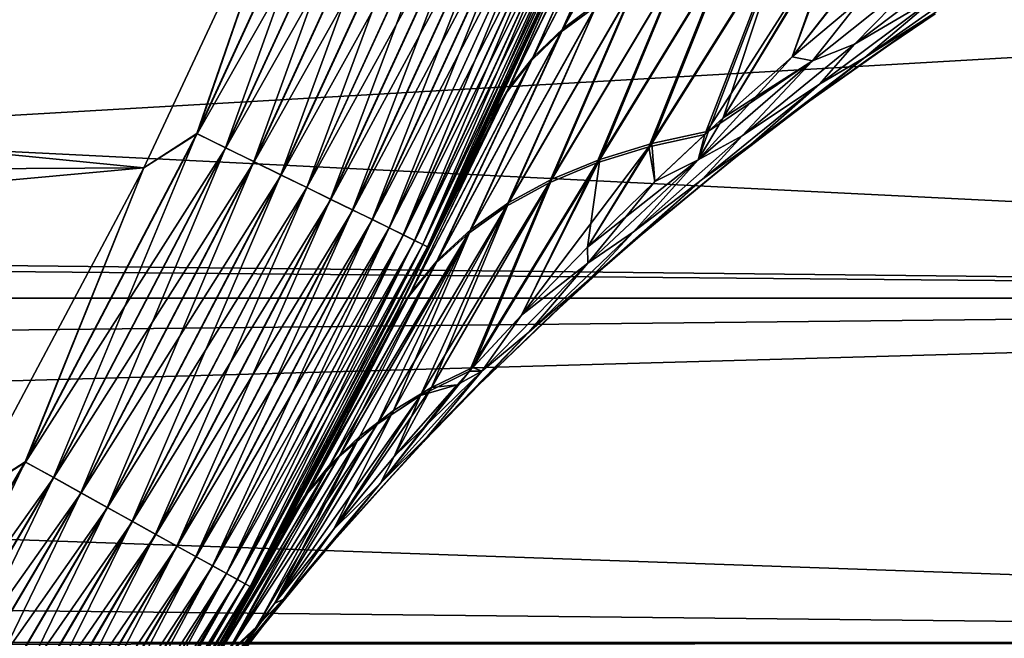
# Model space of a CAD drawing. Header units: metres. Extents: x -46 to 104, y -30 to 30.
# Tile 206 of 256: x 10.97 to 12.66, y -6.4 to -5.33. Entities that reach past the tile are written whole.
import ezdxf

# ---------------------------------------------------------------- set-up
doc = ezdxf.new("R2010")
doc.units = ezdxf.units.M
doc.layers.add('solid_26_000_502_XXX', color=7, linetype='CONTINUOUS')

msp = doc.modelspace()

# ---------------------------------------------------------------- linework, layer by layer
at = {"layer": 'solid_26_000_502_XXX'}
for points in [[(12.131746, -4.934306, 308.457733), (11.90106, -5.348624, 308.384644), (11.961111, -5.304376, 308.262207)], [(12.131746, -4.934306, 308.457733), (12.068087, -4.978568, 308.590607), (11.90106, -5.348624, 308.384644)], [(11.272217, -5.529286, 280.003082), (11.454119, -5.005313, 280), (11.537803, -4.951261, 280.003082)], [(11.272217, -5.529286, 280.003082), (11.537803, -4.951261, 280.003082), (11.321907, -5.55366, 280.01239)], [(11.272818, -5.529581, 315.996857), (11.538418, -4.951525, 315.996857), (11.454109, -5.005335, 316)], [(11.589267, -4.973346, 315.987457), (11.538418, -4.951525, 315.996857), (11.272818, -5.529581, 315.996857)], [(11.537803, -4.951261, 280.003082), (11.588663, -4.973087, 280.01239), (11.321907, -5.55366, 280.01239)], [(11.898014, -5.354502, 287.617523), (12.065263, -4.984506, 287.411499), (12.128646, -4.940297, 287.543945)], [(11.95776, -5.31033, 287.739502), (11.898014, -5.354502, 287.617523), (12.128646, -4.940297, 287.543945)], [(11.322496, -5.553949, 315.987457), (11.589267, -4.973346, 315.987457), (11.272818, -5.529581, 315.996857)], [(11.321907, -5.55366, 280.01239), (11.588663, -4.973087, 280.01239), (11.370344, -5.57742, 280.027863)], [(11.638826, -4.994614, 315.971893), (11.589267, -4.973346, 315.987457), (11.322496, -5.553949, 315.987457)], [(11.588663, -4.973087, 280.01239), (11.638242, -4.994363, 280.027863), (11.370344, -5.57742, 280.027863)], [(11.846855, -5.40383, 287.493652), (12.011916, -5.034342, 287.276672), (12.065263, -4.984506, 287.411499)], [(11.898014, -5.354502, 287.617523), (11.846855, -5.40383, 287.493652), (12.065263, -4.984506, 287.411499)], [(12.068087, -4.978568, 308.590607), (11.849663, -5.398067, 308.509033), (11.90106, -5.348624, 308.384644)], [(12.068087, -4.978568, 308.590607), (12.01453, -5.028492, 308.725891), (11.849663, -5.398067, 308.509033)], [(11.370914, -5.5777, 315.971893), (11.638826, -4.994614, 315.971893), (11.322496, -5.553949, 315.987457)], [(11.370344, -5.57742, 280.027863), (11.638242, -4.994363, 280.027863), (11.41692, -5.600266, 280.049286)], [(11.686472, -5.01506, 315.950409), (11.638826, -4.994614, 315.971893), (11.370914, -5.5777, 315.971893)], [(11.638242, -4.994363, 280.027863), (11.685915, -5.014821, 280.049286), (11.41692, -5.600266, 280.049286)], [(16, -5.205901, 11.91212), (7.476407, -5.010314, 11.995697), (7.219185, -5.3743, 11.837099)], [(7.476411, -5.010309, 600.004272), (16, -5.205901, 600.087891), (7.219186, -5.374298, 600.162903)], [(11.454119, -5.005313, 280), (11.181252, -5.588346, 280), (7.34006, -5.208022, 280)], [(7.34006, -5.208022, 316), (11.181241, -5.588366, 316), (11.454109, -5.005335, 316)], [(11.272818, -5.529581, 315.996857), (11.454109, -5.005335, 316), (11.181241, -5.588366, 316)], [(11.272217, -5.529286, 280.003082), (11.181252, -5.588346, 280), (11.454119, -5.005313, 280)], [(11.417464, -5.600533, 315.950409), (11.686472, -5.01506, 315.950409), (11.370914, -5.5777, 315.971893)], [(11.41692, -5.600266, 280.049286), (11.685915, -5.014821, 280.049286), (11.461046, -5.621912, 280.076385)], [(11.731605, -5.034428, 315.923248), (11.686472, -5.01506, 315.950409), (11.417464, -5.600533, 315.950409)], [(11.685915, -5.014821, 280.049286), (11.731081, -5.034203, 280.076385), (11.461046, -5.621912, 280.076385)], [(11.461557, -5.622162, 315.923248), (11.731605, -5.034428, 315.923248), (11.417464, -5.600533, 315.950409)], [(11.461046, -5.621912, 280.076385), (11.731081, -5.034203, 280.076385), (11.502167, -5.642082, 280.108826)], [(11.773655, -5.052473, 315.890747), (11.731605, -5.034428, 315.923248), (11.461557, -5.622162, 315.923248)], [(11.731081, -5.034203, 280.076385), (11.77317, -5.052266, 280.108826), (11.502167, -5.642082, 280.108826)], [(11.804545, -5.458064, 287.368469), (11.968919, -5.089514, 287.140228), (12.011916, -5.034342, 287.276672)], [(11.846855, -5.40383, 287.493652), (11.804545, -5.458064, 287.368469), (12.011916, -5.034342, 287.276672)], [(12.01453, -5.028492, 308.725891), (11.807185, -5.452451, 308.634705), (11.849663, -5.398067, 308.509033)], [(12.01453, -5.028492, 308.725891), (11.971393, -5.083784, 308.862823), (11.807185, -5.452451, 308.634705)], [(11.50264, -5.642314, 315.890747), (11.773655, -5.052473, 315.890747), (11.461557, -5.622162, 315.923248)], [(11.502167, -5.642082, 280.108826), (11.77317, -5.052266, 280.108826), (11.539764, -5.660525, 280.14621)], [(11.812092, -5.068968, 315.853302), (11.773655, -5.052473, 315.890747), (11.50264, -5.642314, 315.890747)], [(11.77317, -5.052266, 280.108826), (11.811654, -5.06878, 280.14621), (11.539764, -5.660525, 280.14621)], [(11.540193, -5.660735, 315.853302), (11.812092, -5.068968, 315.853302), (11.50264, -5.642314, 315.890747)], [(11.539764, -5.660525, 280.14621), (11.811654, -5.06878, 280.14621), (11.573365, -5.677007, 280.188049)], [(11.846433, -5.083704, 315.811432), (11.812092, -5.068968, 315.853302), (11.540193, -5.660735, 315.853302)], [(11.811654, -5.06878, 280.14621), (11.846047, -5.083539, 280.188049), (11.573365, -5.677007, 280.188049)], [(11.573742, -5.677192, 315.811432), (11.846433, -5.083704, 315.811432), (11.540193, -5.660735, 315.853302)], [(11.573365, -5.677007, 280.188049), (11.846047, -5.083539, 280.188049), (11.602546, -5.69132, 280.233795)], [(11.876244, -5.096498, 315.765625), (11.846433, -5.083704, 315.811432), (11.573742, -5.677192, 315.811432)], [(11.846047, -5.083539, 280.188049), (11.875915, -5.096356, 280.233795), (11.602546, -5.69132, 280.233795)], [(11.971393, -5.083784, 308.862823), (11.939403, -5.143021, 309.001556), (11.774511, -5.510071, 308.76236)], [(11.971393, -5.083784, 308.862823), (11.774511, -5.510071, 308.76236), (11.807185, -5.452451, 308.634705)], [(11.602867, -5.691478, 315.765625), (11.876244, -5.096498, 315.765625), (11.573742, -5.677192, 315.811432)], [(11.602546, -5.69132, 280.233795), (11.875915, -5.096356, 280.233795), (11.626938, -5.703285, 280.282898)], [(11.90115, -5.107186, 315.716492), (11.876244, -5.096498, 315.765625), (11.602867, -5.691478, 315.765625)], [(11.875915, -5.096356, 280.233795), (11.900882, -5.10707, 280.282898), (11.626938, -5.703285, 280.282898)], [(11.968919, -5.089514, 287.140228), (11.771961, -5.515517, 287.241364), (11.855819, -5.332875, 287.119415)], [(11.804545, -5.458064, 287.368469), (11.771961, -5.515517, 287.241364), (11.968919, -5.089514, 287.140228)], [(11.6272, -5.703414, 315.716492), (11.90115, -5.107186, 315.716492), (11.602867, -5.691478, 315.765625)], [(11.626938, -5.703285, 280.282898), (11.900882, -5.10707, 280.282898), (11.646235, -5.712751, 280.334747)], [(11.920837, -5.115634, 315.664612), (11.90115, -5.107186, 315.716492), (11.6272, -5.703414, 315.716492)], [(11.646434, -5.712849, 315.664612), (11.920837, -5.115634, 315.664612), (11.6272, -5.703414, 315.716492)], [(11.900882, -5.10707, 280.282898), (11.920633, -5.115547, 280.334747), (11.646235, -5.712751, 280.334747)], [(11.646235, -5.712751, 280.334747), (11.920633, -5.115547, 280.334747), (11.660192, -5.719598, 280.388672)], [(11.935058, -5.121737, 315.610657), (11.920837, -5.115634, 315.664612), (11.646434, -5.712849, 315.664612)], [(11.660327, -5.719664, 315.610657), (11.935058, -5.121737, 315.610657), (11.646434, -5.712849, 315.664612)], [(11.920633, -5.115547, 280.334747), (11.93492, -5.121677, 280.388672), (11.660192, -5.719598, 280.388672)], [(11.660192, -5.719598, 280.388672), (11.93492, -5.121677, 280.388672), (11.668636, -5.72374, 280.444031)], [(11.943631, -5.125416, 315.555328), (11.935058, -5.121737, 315.610657), (11.660327, -5.719664, 315.610657)], [(11.93492, -5.121677, 280.388672), (11.943563, -5.125386, 280.444031), (11.668636, -5.72374, 280.444031)], [(11.668704, -5.723773, 315.555328), (11.943631, -5.125416, 315.555328), (11.660327, -5.719664, 315.610657)], [(11.668636, -5.72374, 280.444031), (11.943563, -5.125386, 280.444031), (11.912119, -5.205903, 280.5)], [(11.668704, -5.723773, 315.555328), (11.912119, -5.205903, 315.5), (11.943631, -5.125416, 315.555328)], [(11.774511, -5.510071, 308.76236), (11.939403, -5.143021, 309.001556), (11.895583, -5.243578, 308.938202)], [(12.378923, -5.16803, 307.700531), (12.281057, -5.183462, 307.804138), (12.175774, -5.502328, 307.543182)], [(12.294237, -5.39749, 307.53241), (12.378923, -5.16803, 307.700531), (12.175774, -5.502328, 307.543182)], [(12.294237, -5.39749, 307.53241), (12.482987, -5.158722, 307.602325), (12.378923, -5.16803, 307.700531)], [(12.294237, -5.39749, 307.53241), (12.413829, -5.296818, 307.522644), (12.482987, -5.158722, 307.602325)], [(12.294248, -5.397481, 288.46759), (12.373206, -5.17373, 288.299377), (12.476669, -5.164237, 288.397369)], [(12.41384, -5.296808, 288.477356), (12.294248, -5.397481, 288.46759), (12.476669, -5.164237, 288.397369)], [(12.048182, -5.552073, 288.345703), (12.185269, -5.210872, 288.087769), (12.275908, -5.189301, 288.196014)], [(12.144515, -5.530906, 288.453857), (12.048182, -5.552073, 288.345703), (12.275908, -5.189301, 288.196014)], [(12.281057, -5.183462, 307.804138), (12.053797, -5.546108, 307.654083), (12.15083, -5.525101, 307.545532)], [(12.281057, -5.183462, 307.804138), (12.189894, -5.204938, 307.91272), (12.053797, -5.546108, 307.654083)], [(12.144515, -5.530906, 288.453857), (12.275908, -5.189301, 288.196014), (12.373206, -5.17373, 288.299377)], [(12.175782, -5.502321, 288.456818), (12.144515, -5.530906, 288.453857), (12.373206, -5.17373, 288.299377)], [(12.281057, -5.183462, 307.804138), (12.15083, -5.525101, 307.545532), (12.175774, -5.502328, 307.543182)], [(12.294248, -5.397481, 288.46759), (12.175782, -5.502321, 288.456818), (12.373206, -5.17373, 288.299377)], [(16, -5.205901, -11.91212), (16, -5.812219, -11.628332), (-38.5, -5.205924, -11.912109)], [(-38.5, -5.812243, 623.628296), (16, -5.812219, 623.628357), (16, -5.205901, 623.912109)], [(-38.5, -5.812243, 623.628296), (16, -5.205901, 623.912109), (-38.5, -5.205924, 623.912109)], [(16, -5.812219, -11.628332), (-38.5, -5.812243, -11.62832), (-38.5, -5.205924, -11.912109)], [(16, -5.205901, 11.91212), (7.219185, -5.3743, 11.837099), (6.940235, -5.729988, 11.669072)], [(16, -5.812219, 11.628332), (16, -5.205901, 11.91212), (6.940235, -5.729988, 11.669072)], [(7.219186, -5.374298, 600.162903), (16, -5.205901, 600.087891), (16, -5.812219, 600.371643)], [(11.895583, -5.243578, 308.938202), (11.912119, -5.205903, 315.5), (11.628331, -5.812222, 315.5)], [(11.668704, -5.723773, 315.555328), (11.628331, -5.812222, 315.5), (11.912119, -5.205903, 315.5)], [(11.628331, -5.812222, 280.5), (11.912119, -5.205903, 280.5), (11.674865, -5.718176, 287.383118)], [(11.668636, -5.72374, 280.444031), (11.912119, -5.205903, 280.5), (11.628331, -5.812222, 280.5)], [(11.912119, -5.205903, 280.5), (11.771961, -5.515517, 287.241364), (11.674865, -5.718176, 287.383118)], [(11.912119, -5.205903, 280.5), (11.855819, -5.332875, 287.119415), (11.771961, -5.515517, 287.241364)], [(12.189894, -5.204938, 307.91272), (11.964031, -5.573633, 307.767273), (12.053797, -5.546108, 307.654083)], [(12.189894, -5.204938, 307.91272), (12.105901, -5.232348, 308.025635), (11.964031, -5.573633, 307.767273)], [(11.181252, -5.588346, 280), (7.036498, -5.611388, 280), (7.34006, -5.208022, 280)], [(7.34006, -5.208022, 316), (7.036498, -5.611388, 316), (11.181241, -5.588366, 316)], [(11.959069, -5.579679, 288.232971), (12.101755, -5.238332, 287.97522), (12.185269, -5.210872, 288.087769)], [(12.048182, -5.552073, 288.345703), (11.959069, -5.579679, 288.232971), (12.185269, -5.210872, 288.087769)], [(11.877577, -5.613687, 288.116272), (12.025789, -5.271541, 287.858917), (12.101755, -5.238332, 287.97522)], [(11.959069, -5.579679, 288.232971), (11.877577, -5.613687, 288.116272), (12.101755, -5.238332, 287.97522)], [(12.105901, -5.232348, 308.025635), (11.881951, -5.607625, 307.88446), (11.964031, -5.573633, 307.767273)], [(12.105901, -5.232348, 308.025635), (12.029509, -5.265551, 308.142334), (11.881951, -5.607625, 307.88446)], [(12.401218, -5.375747, 288.575348), (12.599499, -5.226048, 288.585205), (12.548032, -5.289149, 288.636017)], [(12.53225, -5.24251, 288.532166), (12.599499, -5.226048, 288.585205), (12.401218, -5.375747, 288.575348)], [(12.401222, -5.375743, 307.424652), (12.599503, -5.226045, 307.414795), (12.53226, -5.242502, 307.467834)], [(12.548028, -5.289151, 307.363983), (12.599503, -5.226045, 307.414795), (12.401222, -5.375743, 307.424652)], [(11.774511, -5.510071, 308.76236), (11.895583, -5.243578, 308.938202), (11.628331, -5.812222, 315.5)], [(12.329427, -5.404216, 288.519012), (12.41384, -5.296808, 288.477356), (12.53225, -5.24251, 288.532166)], [(12.329427, -5.404216, 288.519012), (12.53225, -5.24251, 288.532166), (12.401218, -5.375747, 288.575348)], [(12.329438, -5.404206, 307.480988), (12.53226, -5.242502, 307.467834), (12.413829, -5.296818, 307.522644)], [(12.401222, -5.375743, 307.424652), (12.53226, -5.242502, 307.467834), (12.329438, -5.404206, 307.480988)], [(12.419507, -5.398497, 307.313904), (12.62069, -5.25674, 307.30661), (12.548028, -5.289151, 307.363983)], [(12.537917, -5.32296, 307.252472), (12.62069, -5.25674, 307.30661), (12.419507, -5.398497, 307.313904)], [(12.41951, -5.398494, 288.686096), (12.620693, -5.256738, 288.69339), (12.537918, -5.322959, 288.747528)], [(12.548032, -5.289149, 288.636017), (12.620693, -5.256738, 288.69339), (12.41951, -5.398494, 288.686096)], [(11.804139, -5.653917, 287.996277), (11.95776, -5.31033, 287.739502), (12.025789, -5.271541, 287.858917)], [(11.877577, -5.613687, 288.116272), (11.804139, -5.653917, 287.996277), (12.025789, -5.271541, 287.858917)], [(12.029509, -5.265551, 308.142334), (11.808001, -5.647901, 308.005035), (11.881951, -5.607625, 307.88446)], [(12.029509, -5.265551, 308.142334), (11.961111, -5.304376, 308.262207), (11.808001, -5.647901, 308.005035)], [(12.341289, -5.444248, 307.373962), (12.548028, -5.289151, 307.363983), (12.401222, -5.375743, 307.424652)], [(12.419507, -5.398497, 307.313904), (12.548028, -5.289151, 307.363983), (12.341289, -5.444248, 307.373962)], [(12.341291, -5.444246, 288.626038), (12.548032, -5.289149, 288.636017), (12.41951, -5.398494, 288.686096)], [(12.401218, -5.375747, 288.575348), (12.548032, -5.289149, 288.636017), (12.341291, -5.444246, 288.626038)], [(11.961111, -5.304376, 308.262207), (11.742579, -5.694243, 308.128326), (11.808001, -5.647901, 308.005035)], [(11.961111, -5.304376, 308.262207), (11.90106, -5.348624, 308.384644), (11.742579, -5.694243, 308.128326)], [(12.329438, -5.404206, 307.480988), (12.413829, -5.296818, 307.522644), (12.294237, -5.39749, 307.53241)], [(12.329427, -5.404216, 288.519012), (12.294248, -5.397481, 288.46759), (12.41384, -5.296808, 288.477356)], [(11.739151, -5.700153, 287.873566), (11.898014, -5.354502, 287.617523), (11.95776, -5.31033, 287.739502)], [(11.804139, -5.653917, 287.996277), (11.739151, -5.700153, 287.873566), (11.95776, -5.31033, 287.739502)], [(12.537917, -5.32296, 307.252472), (12.324956, -5.473199, 307.261566), (12.425035, -5.401419, 307.237823)], [(12.537917, -5.32296, 307.252472), (12.419507, -5.398497, 307.313904), (12.324956, -5.473199, 307.261566)], [(12.537918, -5.322959, 288.747528), (12.425032, -5.401422, 288.762177), (12.324957, -5.473198, 288.738434)], [(12.41951, -5.398494, 288.686096), (12.537918, -5.322959, 288.747528), (12.324957, -5.473198, 288.738434)], [(12.537918, -5.322959, 288.747528), (12.539928, -5.32349, 288.787628), (12.425032, -5.401422, 288.762177)], [(12.425035, -5.401419, 307.237823), (12.425032, -5.401422, 288.762177), (12.539928, -5.32349, 288.787628)], [(12.537917, -5.32296, 307.252472), (12.425035, -5.401419, 307.237823), (12.539931, -5.323488, 307.212372)], [(12.539931, -5.323488, 307.212372), (12.425035, -5.401419, 307.237823), (12.539928, -5.32349, 288.787628)], [(11.68296, -5.752149, 287.748871), (11.846855, -5.40383, 287.493652), (11.898014, -5.354502, 287.617523)], [(11.739151, -5.700153, 287.873566), (11.68296, -5.752149, 287.748871), (11.898014, -5.354502, 287.617523)], [(11.90106, -5.348624, 308.384644), (11.686041, -5.746401, 308.253662), (11.742579, -5.694243, 308.128326)], [(11.90106, -5.348624, 308.384644), (11.849663, -5.398067, 308.509033), (11.686041, -5.746401, 308.253662)], [(7.219186, -5.374298, 600.162903), (16, -5.812219, 600.371643), (6.940233, -5.72999, 600.330933)], [(12.208656, -5.533268, 288.562469), (12.401218, -5.375747, 288.575348), (12.341291, -5.444246, 288.626038)], [(12.329427, -5.404216, 288.519012), (12.401218, -5.375747, 288.575348), (12.208656, -5.533268, 288.562469)], [(12.208662, -5.533264, 307.437531), (12.401222, -5.375743, 307.424652), (12.329438, -5.404206, 307.480988)], [(12.341289, -5.444248, 307.373962), (12.401222, -5.375743, 307.424652), (12.208662, -5.533264, 307.437531)], [(11.635865, -5.809624, 287.622803), (11.804545, -5.458064, 287.368469), (11.846855, -5.40383, 287.493652)], [(11.68296, -5.752149, 287.748871), (11.635865, -5.809624, 287.622803), (11.846855, -5.40383, 287.493652)], [(11.849663, -5.398067, 308.509033), (11.638691, -5.804092, 308.380402), (11.686041, -5.746401, 308.253662)], [(11.849663, -5.398067, 308.509033), (11.807185, -5.452451, 308.634705), (11.638691, -5.804092, 308.380402)], [(12.133156, -5.574252, 288.503174), (12.175782, -5.502321, 288.456818), (12.294248, -5.397481, 288.46759)], [(12.133156, -5.574252, 288.503174), (12.294248, -5.397481, 288.46759), (12.329427, -5.404216, 288.519012)], [(12.133156, -5.574252, 288.503174), (12.329427, -5.404216, 288.519012), (12.208656, -5.533268, 288.562469)], [(12.13317, -5.574239, 307.496826), (12.329438, -5.404206, 307.480988), (12.15083, -5.525101, 307.545532)], [(12.208662, -5.533264, 307.437531), (12.329438, -5.404206, 307.480988), (12.13317, -5.574239, 307.496826)], [(12.329438, -5.404206, 307.480988), (12.175774, -5.502328, 307.543182), (12.15083, -5.525101, 307.545532)], [(12.329438, -5.404206, 307.480988), (12.294237, -5.39749, 307.53241), (12.175774, -5.502328, 307.543182)], [(12.2236, -5.548046, 307.324768), (12.324956, -5.473199, 307.261566), (12.419507, -5.398497, 307.313904)], [(12.2236, -5.548046, 307.324768), (12.419507, -5.398497, 307.313904), (12.341289, -5.444248, 307.373962)], [(12.223602, -5.548044, 288.675232), (12.41951, -5.398494, 288.686096), (12.310941, -5.483553, 288.734985)], [(12.341291, -5.444246, 288.626038), (12.41951, -5.398494, 288.686096), (12.223602, -5.548044, 288.675232)], [(12.41951, -5.398494, 288.686096), (12.324957, -5.473198, 288.738434), (12.310941, -5.483553, 288.734985)], [(12.425035, -5.401419, 307.237823), (12.324956, -5.473199, 307.261566), (12.425032, -5.401422, 288.762177)], [(12.324956, -5.473199, 307.261566), (12.324957, -5.473198, 288.738434), (12.425032, -5.401422, 288.762177)], [(11.804545, -5.458064, 287.368469), (11.598827, -5.870878, 287.494659), (11.674865, -5.718176, 287.383118)], [(11.635865, -5.809624, 287.622803), (11.598827, -5.870878, 287.494659), (11.804545, -5.458064, 287.368469)], [(11.807185, -5.452451, 308.634705), (11.774511, -5.510071, 308.76236), (11.601611, -5.865375, 308.50946)], [(11.807185, -5.452451, 308.634705), (11.601611, -5.865375, 308.50946), (11.638691, -5.804092, 308.380402)], [(11.804545, -5.458064, 287.368469), (11.674865, -5.718176, 287.383118), (11.771961, -5.515517, 287.241364)], [(12.140688, -5.607714, 307.387238), (12.341289, -5.444248, 307.373962), (12.208662, -5.533264, 307.437531)], [(12.2236, -5.548046, 307.324768), (12.341289, -5.444248, 307.373962), (12.140688, -5.607714, 307.387238)], [(12.14069, -5.607713, 288.612762), (12.341291, -5.444246, 288.626038), (12.223602, -5.548044, 288.675232)], [(12.208656, -5.533268, 288.562469), (12.341291, -5.444246, 288.626038), (12.14069, -5.607713, 288.612762)], [(12.2236, -5.548046, 307.324768), (12.310945, -5.48355, 307.265015), (12.324956, -5.473199, 307.261566)], [(12.310945, -5.48355, 307.265015), (12.310941, -5.483553, 288.734985), (12.324957, -5.473198, 288.738434)], [(12.324956, -5.473199, 307.261566), (12.310945, -5.48355, 307.265015), (12.324957, -5.473198, 288.738434)], [(12.198048, -5.569768, 307.29361), (12.198042, -5.569772, 288.70639), (12.310941, -5.483553, 288.734985)], [(12.223602, -5.548044, 288.675232), (12.310941, -5.483553, 288.734985), (12.198042, -5.569772, 288.70639)], [(12.310945, -5.48355, 307.265015), (12.198048, -5.569768, 307.29361), (12.310941, -5.483553, 288.734985)], [(12.2236, -5.548046, 307.324768), (12.198048, -5.569768, 307.29361), (12.310945, -5.48355, 307.265015)], [(11.601611, -5.865375, 308.50946), (11.774511, -5.510071, 308.76236), (11.707359, -5.651349, 308.664368)], [(11.707359, -5.651349, 308.664368), (11.774511, -5.510071, 308.76236), (11.628331, -5.812222, 315.5)], [(12.133156, -5.574252, 288.503174), (12.144515, -5.530906, 288.453857), (12.175782, -5.502321, 288.456818)], [(12.058465, -5.611582, 307.554657), (12.15083, -5.525101, 307.545532), (12.053797, -5.546108, 307.654083)], [(12.13317, -5.574239, 307.496826), (12.15083, -5.525101, 307.545532), (12.058465, -5.611582, 307.554657)], [(10.977695, -6.093118, 280.003082), (11.181252, -5.588346, 280), (11.272217, -5.529286, 280.003082)], [(10.977695, -6.093118, 280.003082), (11.272217, -5.529286, 280.003082), (11.026087, -6.119977, 280.01239)], [(10.978281, -6.093443, 315.996857), (11.272818, -5.529581, 315.996857), (11.181241, -5.588366, 316)], [(11.322496, -5.553949, 315.987457), (11.272818, -5.529581, 315.996857), (10.978281, -6.093443, 315.996857)], [(11.272217, -5.529286, 280.003082), (11.321907, -5.55366, 280.01239), (11.026087, -6.119977, 280.01239)], [(12.022176, -5.698222, 288.547333), (12.208656, -5.533268, 288.562469), (12.14069, -5.607713, 288.612762)], [(12.133156, -5.574252, 288.503174), (12.208656, -5.533268, 288.562469), (12.022176, -5.698222, 288.547333)], [(12.022184, -5.698215, 307.452667), (12.208662, -5.533264, 307.437531), (12.13317, -5.574239, 307.496826)], [(12.140688, -5.607714, 307.387238), (12.208662, -5.533264, 307.437531), (12.022184, -5.698215, 307.452667)], [(12.058472, -5.611576, 288.445343), (12.048182, -5.552073, 288.345703), (12.144515, -5.530906, 288.453857)], [(12.133156, -5.574252, 288.503174), (12.058472, -5.611576, 288.445343), (12.144515, -5.530906, 288.453857)], [(11.026661, -6.120296, 315.987457), (11.322496, -5.553949, 315.987457), (10.978281, -6.093443, 315.996857)], [(11.026087, -6.119977, 280.01239), (11.321907, -5.55366, 280.01239), (11.073258, -6.14616, 280.027863)], [(11.370914, -5.5777, 315.971893), (11.322496, -5.553949, 315.987457), (11.026661, -6.120296, 315.987457)], [(11.321907, -5.55366, 280.01239), (11.370344, -5.57742, 280.027863), (11.073258, -6.14616, 280.027863)], [(11.829837, -5.841126, 288.420563), (11.959069, -5.579679, 288.232971), (12.048182, -5.552073, 288.345703)], [(11.943152, -5.724441, 288.433136), (11.829837, -5.841126, 288.420563), (12.048182, -5.552073, 288.345703)], [(11.943148, -5.724446, 307.566864), (12.053797, -5.546108, 307.654083), (11.964031, -5.573633, 307.767273)], [(11.943148, -5.724446, 307.566864), (12.058465, -5.611582, 307.554657), (12.053797, -5.546108, 307.654083)], [(11.943152, -5.724441, 288.433136), (12.048182, -5.552073, 288.345703), (12.058472, -5.611576, 288.445343)], [(12.223602, -5.548044, 288.675232), (12.086572, -5.660054, 288.676392), (12.0335, -5.704942, 288.661591)], [(12.14069, -5.607713, 288.612762), (12.223602, -5.548044, 288.675232), (12.0335, -5.704942, 288.661591)], [(12.2236, -5.548046, 307.324768), (12.0335, -5.704942, 307.338409), (12.086577, -5.660048, 307.323608)], [(12.2236, -5.548046, 307.324768), (12.140688, -5.607714, 307.387238), (12.0335, -5.704942, 307.338409)], [(12.223602, -5.548044, 288.675232), (12.198042, -5.569772, 288.70639), (12.086572, -5.660054, 288.676392)], [(12.2236, -5.548046, 307.324768), (12.086577, -5.660048, 307.323608), (12.198048, -5.569768, 307.29361)], [(11.073814, -6.146469, 315.971893), (11.370914, -5.5777, 315.971893), (11.026661, -6.120296, 315.987457)], [(11.073258, -6.14616, 280.027863), (11.370344, -5.57742, 280.027863), (11.118617, -6.171336, 280.049286)], [(11.417464, -5.600533, 315.950409), (11.370914, -5.5777, 315.971893), (11.073814, -6.146469, 315.971893)], [(11.370344, -5.57742, 280.027863), (11.41692, -5.600266, 280.049286), (11.118617, -6.171336, 280.049286)], [(11.964031, -5.573633, 307.767273), (11.74624, -5.931102, 307.589081), (11.829834, -5.84113, 307.579437)], [(11.964031, -5.573633, 307.767273), (11.881951, -5.607625, 307.88446), (11.74624, -5.931102, 307.589081)], [(11.943148, -5.724446, 307.566864), (11.964031, -5.573633, 307.767273), (11.829834, -5.84113, 307.579437)], [(12.13317, -5.574239, 307.496826), (12.058465, -5.611582, 307.554657), (11.943148, -5.724446, 307.566864)], [(11.943837, -5.752147, 307.514526), (12.13317, -5.574239, 307.496826), (11.943148, -5.724446, 307.566864)], [(11.94382, -5.752164, 288.485474), (12.058472, -5.611576, 288.445343), (12.133156, -5.574252, 288.503174)], [(11.94382, -5.752164, 288.485474), (12.133156, -5.574252, 288.503174), (12.022176, -5.698222, 288.547333)], [(12.022184, -5.698215, 307.452667), (12.13317, -5.574239, 307.496826), (11.943837, -5.752147, 307.514526)], [(12.086577, -5.660048, 307.323608), (12.086572, -5.660054, 288.676392), (12.198042, -5.569772, 288.70639)], [(12.198048, -5.569768, 307.29361), (12.086577, -5.660048, 307.323608), (12.198042, -5.569772, 288.70639)], [(6.710795, -5.997099, 316), (10.878719, -6.156577, 316), (11.181241, -5.588366, 316)], [(7.036498, -5.611388, 316), (6.710795, -5.997099, 316), (11.181241, -5.588366, 316)], [(11.181252, -5.588346, 280), (10.878731, -6.156558, 280), (7.036498, -5.611388, 280)], [(10.978281, -6.093443, 315.996857), (11.181241, -5.588366, 316), (10.878719, -6.156577, 316)], [(10.977695, -6.093118, 280.003082), (10.878731, -6.156558, 280), (11.181252, -5.588346, 280)], [(11.740439, -5.937472, 288.410248), (11.877577, -5.613687, 288.116272), (11.959069, -5.579679, 288.232971)], [(11.829837, -5.841126, 288.420563), (11.740439, -5.937472, 288.410248), (11.959069, -5.579679, 288.232971)], [(11.119147, -6.17163, 315.950409), (11.417464, -5.600533, 315.950409), (11.073814, -6.146469, 315.971893)], [(11.118617, -6.171336, 280.049286), (11.41692, -5.600266, 280.049286), (11.161591, -6.195188, 280.076385)], [(11.461557, -5.622162, 315.923248), (11.417464, -5.600533, 315.950409), (11.119147, -6.17163, 315.950409)], [(11.41692, -5.600266, 280.049286), (11.461046, -5.621912, 280.076385), (11.161591, -6.195188, 280.076385)], [(11.881951, -5.607625, 307.88446), (11.675035, -5.965364, 307.693481), (11.74624, -5.931102, 307.589081)], [(11.881951, -5.607625, 307.88446), (11.808001, -5.647901, 308.005035), (11.675035, -5.965364, 307.693481)], [(11.94382, -5.752164, 288.485474), (11.943152, -5.724441, 288.433136), (12.058472, -5.611576, 288.445343)], [(11.946659, -5.779156, 288.597015), (12.14069, -5.607713, 288.612762), (11.976999, -5.754147, 288.645386)], [(12.022176, -5.698222, 288.547333), (12.14069, -5.607713, 288.612762), (11.946659, -5.779156, 288.597015)], [(11.94666, -5.779156, 307.402985), (12.0335, -5.704942, 307.338409), (12.140688, -5.607714, 307.387238)], [(11.94666, -5.779156, 307.402985), (12.140688, -5.607714, 307.387238), (12.022184, -5.698215, 307.452667)], [(12.14069, -5.607713, 288.612762), (12.0335, -5.704942, 288.661591), (11.976999, -5.754147, 288.645386)], [(11.162089, -6.195465, 315.923248), (11.461557, -5.622162, 315.923248), (11.119147, -6.17163, 315.950409)], [(11.161591, -6.195188, 280.076385), (11.461046, -5.621912, 280.076385), (11.201637, -6.217416, 280.108826)], [(11.50264, -5.642314, 315.890747), (11.461557, -5.622162, 315.923248), (11.162089, -6.195465, 315.923248)], [(11.461046, -5.621912, 280.076385), (11.502167, -5.642082, 280.108826), (11.201637, -6.217416, 280.108826)], [(11.656622, -5.97918, 288.285461), (11.804139, -5.653917, 287.996277), (11.877577, -5.613687, 288.116272)], [(11.740439, -5.937472, 288.410248), (11.656622, -5.97918, 288.285461), (11.877577, -5.613687, 288.116272)], [(11.202098, -6.217671, 315.890747), (11.50264, -5.642314, 315.890747), (11.162089, -6.195465, 315.923248)], [(11.201637, -6.217416, 280.108826), (11.502167, -5.642082, 280.108826), (11.238253, -6.237739, 280.14621)], [(11.540193, -5.660735, 315.853302), (11.50264, -5.642314, 315.890747), (11.202098, -6.217671, 315.890747)], [(11.502167, -5.642082, 280.108826), (11.539764, -5.660525, 280.14621), (11.238253, -6.237739, 280.14621)], [(11.238669, -6.23797, 315.853302), (11.540193, -5.660735, 315.853302), (11.202098, -6.217671, 315.890747)], [(11.238253, -6.237739, 280.14621), (11.539764, -5.660525, 280.14621), (11.270976, -6.255902, 280.188049)], [(11.573742, -5.677192, 315.811432), (11.540193, -5.660735, 315.853302), (11.238669, -6.23797, 315.853302)], [(11.539764, -5.660525, 280.14621), (11.573365, -5.677007, 280.188049), (11.270976, -6.255902, 280.188049)], [(11.581999, -6.028198, 288.157501), (11.739151, -5.700153, 287.873566), (11.804139, -5.653917, 287.996277)], [(11.656622, -5.97918, 288.285461), (11.581999, -6.028198, 288.157501), (11.804139, -5.653917, 287.996277)], [(11.601611, -5.865375, 308.50946), (11.707359, -5.651349, 308.664368), (11.628331, -5.812222, 315.5)], [(11.808001, -5.647901, 308.005035), (11.610225, -6.004834, 307.800262), (11.675035, -5.965364, 307.693481)], [(11.808001, -5.647901, 308.005035), (11.742579, -5.694243, 308.128326), (11.610225, -6.004834, 307.800262)], [(12.086577, -5.660048, 307.323608), (12.0335, -5.704942, 307.338409), (12.086572, -5.660054, 288.676392)], [(12.0335, -5.704942, 307.338409), (12.0335, -5.704942, 288.661591), (12.086572, -5.660054, 288.676392)], [(11.271342, -6.256105, 315.811432), (11.573742, -5.677192, 315.811432), (11.238669, -6.23797, 315.853302)], [(11.270976, -6.255902, 280.188049), (11.573365, -5.677007, 280.188049), (11.299394, -6.271675, 280.233795)], [(11.602867, -5.691478, 315.765625), (11.573742, -5.677192, 315.811432), (11.271342, -6.256105, 315.811432)], [(11.573365, -5.677007, 280.188049), (11.602546, -5.69132, 280.233795), (11.299394, -6.271675, 280.233795)], [(11.299706, -6.271849, 315.765625), (11.602867, -5.691478, 315.765625), (11.271342, -6.256105, 315.811432)], [(11.299394, -6.271675, 280.233795), (11.602546, -5.69132, 280.233795), (11.323149, -6.28486, 280.282898)], [(11.6272, -5.703414, 315.716492), (11.602867, -5.691478, 315.765625), (11.299706, -6.271849, 315.765625)], [(11.602546, -5.69132, 280.233795), (11.626938, -5.703285, 280.282898), (11.323149, -6.28486, 280.282898)], [(11.742579, -5.694243, 308.128326), (11.501027, -6.098529, 308.019073), (11.552139, -6.049286, 307.908966)], [(11.742579, -5.694243, 308.128326), (11.686041, -5.746401, 308.253662), (11.501027, -6.098529, 308.019073)], [(11.742579, -5.694243, 308.128326), (11.552139, -6.049286, 307.908966), (11.610225, -6.004834, 307.800262)], [(11.323403, -6.285002, 315.716492), (11.6272, -5.703414, 315.716492), (11.299706, -6.271849, 315.765625)], [(11.323149, -6.28486, 280.282898), (11.626938, -5.703285, 280.282898), (11.341941, -6.295291, 280.334747)], [(11.646434, -5.712849, 315.664612), (11.6272, -5.703414, 315.716492), (11.323403, -6.285002, 315.716492)], [(11.342135, -6.295399, 315.664612), (11.646434, -5.712849, 315.664612), (11.323403, -6.285002, 315.716492)], [(11.626938, -5.703285, 280.282898), (11.646235, -5.712751, 280.334747), (11.341941, -6.295291, 280.334747)], [(11.341941, -6.295291, 280.334747), (11.646235, -5.712751, 280.334747), (11.355535, -6.302835, 280.388672)], [(11.660327, -5.719664, 315.610657), (11.646434, -5.712849, 315.664612), (11.342135, -6.295399, 315.664612)], [(11.646235, -5.712751, 280.334747), (11.660192, -5.719598, 280.388672), (11.355535, -6.302835, 280.388672)], [(11.517067, -6.084177, 288.027161), (11.68296, -5.752149, 287.748871), (11.739151, -5.700153, 287.873566)], [(11.581999, -6.028198, 288.157501), (11.517067, -6.084177, 288.027161), (11.739151, -5.700153, 287.873566)], [(11.842137, -5.870252, 288.530548), (12.022176, -5.698222, 288.547333), (11.946659, -5.779156, 288.597015)], [(11.94382, -5.752164, 288.485474), (12.022176, -5.698222, 288.547333), (11.842137, -5.870252, 288.530548)], [(11.842148, -5.870242, 307.469452), (12.022184, -5.698215, 307.452667), (11.943837, -5.752147, 307.514526)], [(11.94666, -5.779156, 307.402985), (12.022184, -5.698215, 307.452667), (11.842148, -5.870242, 307.469452)], [(11.94666, -5.779156, 307.402985), (11.977006, -5.754141, 307.354614), (12.0335, -5.704942, 307.338409)], [(11.977006, -5.754141, 307.354614), (11.976999, -5.754147, 288.645386), (12.0335, -5.704942, 288.661591)], [(12.0335, -5.704942, 307.338409), (11.977006, -5.754141, 307.354614), (12.0335, -5.704942, 288.661591)], [(6.940233, -5.72999, 600.330933), (16, -5.812219, 600.371643), (6.639756, -6.075633, 600.50708)], [(16, -5.812219, 11.628332), (6.940235, -5.729988, 11.669072), (6.639759, -6.075629, 11.492899)], [(11.355665, -6.302908, 315.610657), (11.660327, -5.719664, 315.610657), (11.342135, -6.295399, 315.664612)], [(11.355535, -6.302835, 280.388672), (11.660192, -5.719598, 280.388672), (11.363757, -6.3074, 280.444031)], [(11.668704, -5.723773, 315.555328), (11.660327, -5.719664, 315.610657), (11.355665, -6.302908, 315.610657)], [(11.363823, -6.307436, 315.555328), (11.668704, -5.723773, 315.555328), (11.355665, -6.302908, 315.610657)], [(11.660192, -5.719598, 280.388672), (11.668636, -5.72374, 280.444031), (11.363757, -6.3074, 280.444031)], [(11.363757, -6.3074, 280.444031), (11.668636, -5.72374, 280.444031), (11.628331, -5.812222, 280.5)], [(11.363823, -6.307436, 315.555328), (11.628331, -5.812222, 315.5), (11.668704, -5.723773, 315.555328)], [(11.628331, -5.812222, 280.5), (11.674865, -5.718176, 287.383118), (11.598827, -5.870878, 287.494659)], [(11.943837, -5.752147, 307.514526), (11.943148, -5.724446, 307.566864), (11.829834, -5.84113, 307.579437)], [(11.94382, -5.752164, 288.485474), (11.829837, -5.841126, 288.420563), (11.943152, -5.724441, 288.433136)], [(11.686041, -5.746401, 308.253662), (11.457107, -6.152353, 308.130127), (11.501027, -6.098529, 308.019073)], [(11.686041, -5.746401, 308.253662), (11.638691, -5.804092, 308.380402), (11.457107, -6.152353, 308.130127)], [(11.462222, -6.146777, 287.895172), (11.635865, -5.809624, 287.622803), (11.68296, -5.752149, 287.748871)], [(11.517067, -6.084177, 288.027161), (11.462222, -6.146777, 287.895172), (11.68296, -5.752149, 287.748871)], [(11.761798, -5.93753, 288.466553), (11.829837, -5.841126, 288.420563), (11.94382, -5.752164, 288.485474)], [(11.761798, -5.93753, 288.466553), (11.94382, -5.752164, 288.485474), (11.842137, -5.870252, 288.530548)], [(11.761817, -5.937511, 307.533447), (11.943837, -5.752147, 307.514526), (11.829834, -5.84113, 307.579437)], [(11.842148, -5.870242, 307.469452), (11.943837, -5.752147, 307.514526), (11.761817, -5.937511, 307.533447)], [(11.869483, -5.85203, 307.386566), (11.869475, -5.852036, 288.613434), (11.976999, -5.754147, 288.645386)], [(11.946659, -5.779156, 288.597015), (11.976999, -5.754147, 288.645386), (11.869475, -5.852036, 288.613434)], [(11.977006, -5.754141, 307.354614), (11.869483, -5.85203, 307.386566), (11.976999, -5.754147, 288.645386)], [(11.94666, -5.779156, 307.402985), (11.869483, -5.85203, 307.386566), (11.977006, -5.754141, 307.354614)], [(11.946659, -5.779156, 288.597015), (11.764505, -5.953346, 288.580963), (11.759634, -5.958194, 288.579407)], [(11.842137, -5.870252, 288.530548), (11.946659, -5.779156, 288.597015), (11.759634, -5.958194, 288.579407)], [(11.94666, -5.779156, 307.402985), (11.759634, -5.958194, 307.420593), (11.764513, -5.95334, 307.419037)], [(11.94666, -5.779156, 307.402985), (11.842148, -5.870242, 307.469452), (11.759634, -5.958194, 307.420593)], [(11.946659, -5.779156, 288.597015), (11.869475, -5.852036, 288.613434), (11.764505, -5.953346, 288.580963)], [(11.94666, -5.779156, 307.402985), (11.764513, -5.95334, 307.419037), (11.869483, -5.85203, 307.386566)], [(16, -5.812219, -11.628332), (16, -6.403125, -11.313708), (-38.5, -5.812243, -11.62832)], [(-38.5, -6.40315, 623.313721), (16, -6.403125, 623.313721), (16, -5.812219, 623.628357)], [(-38.5, -6.40315, 623.313721), (16, -5.812219, 623.628357), (-38.5, -5.812243, 623.628296)], [(16, -6.403125, -11.313708), (-38.5, -6.40315, -11.313694), (-38.5, -5.812243, -11.62832)], [(6.639756, -6.075633, 600.50708), (16, -5.812219, 600.371643), (16, -6.403125, 600.686279)], [(16, -6.403125, 11.313708), (16, -5.812219, 11.628332), (6.639759, -6.075629, 11.492899)], [(11.601611, -5.865375, 308.50946), (11.628331, -5.812222, 315.5), (11.313707, -6.403127, 315.5)], [(11.363823, -6.307436, 315.555328), (11.313707, -6.403127, 315.5), (11.628331, -5.812222, 315.5)], [(11.313707, -6.403127, 280.5), (11.628331, -5.812222, 280.5), (11.418472, -6.214378, 287.761078)], [(11.363757, -6.3074, 280.444031), (11.628331, -5.812222, 280.5), (11.313707, -6.403127, 280.5)], [(11.635865, -5.809624, 287.622803), (11.418472, -6.214378, 287.761078), (11.478951, -6.101943, 287.671509)], [(11.462222, -6.146777, 287.895172), (11.418472, -6.214378, 287.761078), (11.635865, -5.809624, 287.622803)], [(11.628331, -5.812222, 280.5), (11.478951, -6.101943, 287.671509), (11.418472, -6.214378, 287.761078)], [(11.638691, -5.804092, 308.380402), (11.601611, -5.865375, 308.50946), (11.421424, -6.208951, 308.243286)], [(11.638691, -5.804092, 308.380402), (11.421424, -6.208951, 308.243286), (11.457107, -6.152353, 308.130127)], [(11.635865, -5.809624, 287.622803), (11.478951, -6.101943, 287.671509), (11.598827, -5.870878, 287.494659)], [(11.628331, -5.812222, 280.5), (11.598827, -5.870878, 287.494659), (11.478951, -6.101943, 287.671509)], [(11.761798, -5.93753, 288.466553), (11.740439, -5.937472, 288.410248), (11.829837, -5.841126, 288.420563)], [(11.761817, -5.937511, 307.533447), (11.829834, -5.84113, 307.579437), (11.74624, -5.931102, 307.589081)], [(11.502459, -6.057511, 308.363251), (11.601611, -5.865375, 308.50946), (11.313707, -6.403127, 315.5)], [(11.421424, -6.208951, 308.243286), (11.601611, -5.865375, 308.50946), (11.502459, -6.057511, 308.363251)], [(11.764513, -5.95334, 307.419037), (11.764505, -5.953346, 288.580963), (11.869475, -5.852036, 288.613434)], [(11.869483, -5.85203, 307.386566), (11.764513, -5.95334, 307.419037), (11.869475, -5.852036, 288.613434)], [(11.6689, -6.049009, 288.512726), (11.842137, -5.870252, 288.530548), (11.759634, -5.958194, 288.579407)], [(11.761798, -5.93753, 288.466553), (11.842137, -5.870252, 288.530548), (11.6689, -6.049009, 288.512726)], [(11.668907, -6.049001, 307.487274), (11.759634, -5.958194, 307.420593), (11.842148, -5.870242, 307.469452)], [(11.668907, -6.049001, 307.487274), (11.842148, -5.870242, 307.469452), (11.761817, -5.937511, 307.533447)], [(11.719167, -5.960977, 307.592255), (11.74624, -5.931102, 307.589081), (11.675035, -5.965364, 307.693481)], [(11.761817, -5.937511, 307.533447), (11.74624, -5.931102, 307.589081), (11.719167, -5.960977, 307.592255)], [(11.587471, -6.129928, 288.447113), (11.719171, -5.960973, 288.407745), (11.740439, -5.937472, 288.410248)], [(11.587471, -6.129928, 288.447113), (11.740439, -5.937472, 288.410248), (11.761798, -5.93753, 288.466553)], [(11.587471, -6.129928, 288.447113), (11.761798, -5.93753, 288.466553), (11.6689, -6.049009, 288.512726)], [(11.587484, -6.129912, 307.552887), (11.761817, -5.937511, 307.533447), (11.61143, -6.08374, 307.605164)], [(11.668907, -6.049001, 307.487274), (11.761817, -5.937511, 307.533447), (11.587484, -6.129912, 307.552887)], [(11.761817, -5.937511, 307.533447), (11.719167, -5.960977, 307.592255), (11.61143, -6.08374, 307.605164)], [(11.719171, -5.960973, 288.407745), (11.656622, -5.97918, 288.285461), (11.740439, -5.937472, 288.410248)], [(11.506841, -6.209211, 307.617859), (11.675035, -5.965364, 307.693481), (11.610225, -6.004834, 307.800262)], [(11.506841, -6.209211, 307.617859), (11.61143, -6.08374, 307.605164), (11.675035, -5.965364, 307.693481)], [(11.587471, -6.129928, 288.447113), (11.611434, -6.083735, 288.394836), (11.719171, -5.960973, 288.407745)], [(11.61143, -6.08374, 307.605164), (11.719167, -5.960977, 307.592255), (11.675035, -5.965364, 307.693481)], [(11.611434, -6.083735, 288.394836), (11.656622, -5.97918, 288.285461), (11.719171, -5.960973, 288.407745)], [(11.662184, -6.058047, 307.452026), (11.662178, -6.058053, 288.547974), (11.759634, -5.958194, 288.579407)], [(11.6689, -6.049009, 288.512726), (11.759634, -5.958194, 288.579407), (11.662178, -6.058053, 288.547974)], [(11.759634, -5.958194, 307.420593), (11.662184, -6.058047, 307.452026), (11.759634, -5.958194, 288.579407)], [(11.668907, -6.049001, 307.487274), (11.662184, -6.058047, 307.452026), (11.759634, -5.958194, 307.420593)], [(11.764513, -5.95334, 307.419037), (11.759634, -5.958194, 307.420593), (11.764505, -5.953346, 288.580963)], [(11.759634, -5.958194, 307.420593), (11.759634, -5.958194, 288.579407), (11.764505, -5.953346, 288.580963)], [(11.405945, -6.336656, 288.36972), (11.581999, -6.028198, 288.157501), (11.656622, -5.97918, 288.285461)], [(11.506846, -6.209205, 288.382141), (11.405945, -6.336656, 288.36972), (11.656622, -5.97918, 288.285461)], [(11.611434, -6.083735, 288.394836), (11.506846, -6.209205, 288.382141), (11.656622, -5.97918, 288.285461)], [(11.610225, -6.004834, 307.800262), (11.552139, -6.049286, 307.908966), (11.405937, -6.336665, 307.63028)], [(11.506841, -6.209211, 307.617859), (11.610225, -6.004834, 307.800262), (11.405937, -6.336665, 307.63028)], [(11.317369, -6.432549, 288.258026), (11.517067, -6.084177, 288.027161), (11.581999, -6.028198, 288.157501)], [(11.370898, -6.382531, 288.365417), (11.317369, -6.432549, 288.258026), (11.581999, -6.028198, 288.157501)], [(11.405945, -6.336656, 288.36972), (11.370898, -6.382531, 288.365417), (11.581999, -6.028198, 288.157501)], [(11.552139, -6.049286, 307.908966), (11.321636, -6.426123, 307.74292), (11.376195, -6.375543, 307.633942)], [(11.552139, -6.049286, 307.908966), (11.501027, -6.098529, 308.019073), (11.321636, -6.426123, 307.74292)], [(11.552139, -6.049286, 307.908966), (11.376195, -6.375543, 307.633942), (11.405937, -6.336665, 307.63028)], [(11.668907, -6.049001, 307.487274), (11.502814, -6.234167, 307.505524), (11.562958, -6.165713, 307.484985)], [(11.668907, -6.049001, 307.487274), (11.587484, -6.129912, 307.552887), (11.502814, -6.234167, 307.505524)], [(11.6689, -6.049009, 288.512726), (11.562955, -6.165717, 288.515015), (11.502814, -6.234167, 288.494476)], [(11.587471, -6.129928, 288.447113), (11.6689, -6.049009, 288.512726), (11.502814, -6.234167, 288.494476)], [(11.6689, -6.049009, 288.512726), (11.662178, -6.058053, 288.547974), (11.562955, -6.165717, 288.515015)], [(11.668907, -6.049001, 307.487274), (11.562958, -6.165713, 307.484985), (11.662184, -6.058047, 307.452026)], [(11.421424, -6.208951, 308.243286), (11.502459, -6.057511, 308.363251), (11.313707, -6.403127, 315.5)], [(11.562958, -6.165713, 307.484985), (11.562955, -6.165717, 288.515015), (11.662178, -6.058053, 288.547974)], [(11.662184, -6.058047, 307.452026), (11.562958, -6.165713, 307.484985), (11.662178, -6.058053, 288.547974)], [(6.639756, -6.075633, 600.50708), (16, -6.403125, 600.686279), (6.318249, -6.409347, 600.689819)], [(16, -6.403125, 11.313708), (6.639759, -6.075629, 11.492899), (6.318251, -6.409345, 11.310185)], [(11.270673, -6.48747, 288.149719), (11.462222, -6.146777, 287.895172), (11.517067, -6.084177, 288.027161)], [(11.317369, -6.432549, 288.258026), (11.270673, -6.48747, 288.149719), (11.517067, -6.084177, 288.027161)], [(11.587484, -6.129912, 307.552887), (11.61143, -6.08374, 307.605164), (11.506841, -6.209211, 307.617859)], [(11.587471, -6.129928, 288.447113), (11.506846, -6.209205, 288.382141), (11.611434, -6.083735, 288.394836)], [(10.654994, -6.641309, 280.003082), (10.878731, -6.156558, 280), (10.977695, -6.093118, 280.003082)], [(10.654994, -6.641309, 280.003082), (10.977695, -6.093118, 280.003082), (10.701963, -6.670585, 280.01239)], [(10.655562, -6.641663, 315.996857), (10.978281, -6.093443, 315.996857), (10.878719, -6.156577, 316)], [(11.026661, -6.120296, 315.987457), (10.978281, -6.093443, 315.996857), (10.655562, -6.641663, 315.996857)], [(10.977695, -6.093118, 280.003082), (11.026087, -6.119977, 280.01239), (10.701963, -6.670585, 280.01239)], [(11.501027, -6.098529, 308.019073), (11.274126, -6.48174, 307.852844), (11.321636, -6.426123, 307.74292)], [(11.501027, -6.098529, 308.019073), (11.457107, -6.152353, 308.130127), (11.274126, -6.48174, 307.852844)], [(10.70252, -6.670932, 315.987457), (11.026661, -6.120296, 315.987457), (10.655562, -6.641663, 315.996857)], [(10.701963, -6.670585, 280.01239), (11.026087, -6.119977, 280.01239), (10.747748, -6.699123, 280.027863)], [(11.073814, -6.146469, 315.971893), (11.026661, -6.120296, 315.987457), (10.70252, -6.670932, 315.987457)], [(11.026087, -6.119977, 280.01239), (11.073258, -6.14616, 280.027863), (10.747748, -6.699123, 280.027863)], [(11.421182, -6.329002, 288.427826), (11.506846, -6.209205, 288.382141), (11.587471, -6.129928, 288.447113)], [(11.421182, -6.329002, 288.427826), (11.587471, -6.129928, 288.447113), (11.466896, -6.276275, 288.482025)], [(11.421185, -6.328995, 307.572174), (11.587484, -6.129912, 307.552887), (11.506841, -6.209211, 307.617859)], [(11.421185, -6.328995, 307.572174), (11.502814, -6.234167, 307.505524), (11.587484, -6.129912, 307.552887)], [(11.587471, -6.129928, 288.447113), (11.502814, -6.234167, 288.494476), (11.466896, -6.276275, 288.482025)], [(10.748288, -6.699459, 315.971893), (11.073814, -6.146469, 315.971893), (10.70252, -6.670932, 315.987457)], [(10.747748, -6.699123, 280.027863), (11.073258, -6.14616, 280.027863), (10.791774, -6.726564, 280.049286)], [(11.119147, -6.17163, 315.950409), (11.073814, -6.146469, 315.971893), (10.748288, -6.699459, 315.971893)], [(11.073258, -6.14616, 280.027863), (11.118617, -6.171336, 280.049286), (10.791774, -6.726564, 280.049286)], [(11.462222, -6.146777, 287.895172), (11.231636, -6.546017, 288.040161), (11.267981, -6.483257, 287.985596)], [(11.270673, -6.48747, 288.149719), (11.231636, -6.546017, 288.040161), (11.462222, -6.146777, 287.895172)], [(11.457107, -6.152353, 308.130127), (11.421424, -6.208951, 308.243286), (11.234632, -6.540875, 307.964325)], [(11.457107, -6.152353, 308.130127), (11.234632, -6.540875, 307.964325), (11.274126, -6.48174, 307.852844)], [(11.462222, -6.146777, 287.895172), (11.267981, -6.483257, 287.985596), (11.418472, -6.214378, 287.761078)], [(11.562958, -6.165713, 307.484985), (11.502814, -6.234167, 307.505524), (11.562955, -6.165717, 288.515015)], [(11.502814, -6.234167, 307.505524), (11.502814, -6.234167, 288.494476), (11.562955, -6.165717, 288.515015)], [(10.792289, -6.726885, 315.950409), (11.119147, -6.17163, 315.950409), (10.748288, -6.699459, 315.971893)], [(10.791774, -6.726564, 280.049286), (11.118617, -6.171336, 280.049286), (10.833484, -6.752562, 280.076385)], [(11.162089, -6.195465, 315.923248), (11.119147, -6.17163, 315.950409), (10.792289, -6.726885, 315.950409)], [(11.118617, -6.171336, 280.049286), (11.161591, -6.195188, 280.076385), (10.833484, -6.752562, 280.076385)], [(10.833967, -6.752863, 315.923248), (11.162089, -6.195465, 315.923248), (10.792289, -6.726885, 315.950409)], [(10.833484, -6.752562, 280.076385), (11.161591, -6.195188, 280.076385), (10.872354, -6.77679, 280.108826)], [(11.202098, -6.217671, 315.890747), (11.162089, -6.195465, 315.923248), (10.833967, -6.752863, 315.923248)], [(11.161591, -6.195188, 280.076385), (11.201637, -6.217416, 280.108826), (10.872354, -6.77679, 280.108826)], [(10.8728, -6.777068, 315.890747), (11.202098, -6.217671, 315.890747), (10.833967, -6.752863, 315.923248)], [(10.872354, -6.77679, 280.108826), (11.201637, -6.217416, 280.108826), (10.907892, -6.798941, 280.14621)], [(11.238669, -6.23797, 315.853302), (11.202098, -6.217671, 315.890747), (10.8728, -6.777068, 315.890747)], [(11.201637, -6.217416, 280.108826), (11.238253, -6.237739, 280.14621), (10.907892, -6.798941, 280.14621)], [(11.234632, -6.540875, 307.964325), (11.421424, -6.208951, 308.243286), (11.28068, -6.461134, 308.033417)], [(11.313707, -6.403127, 280.5), (11.418472, -6.214378, 287.761078), (11.267981, -6.483257, 287.985596)], [(11.28068, -6.461134, 308.033417), (11.421424, -6.208951, 308.243286), (11.313707, -6.403127, 315.5)], [(11.421185, -6.328995, 307.572174), (11.506841, -6.209211, 307.617859), (11.405937, -6.336665, 307.63028)], [(11.421182, -6.329002, 288.427826), (11.405945, -6.336656, 288.36972), (11.506846, -6.209205, 288.382141)], [(11.421185, -6.328995, 307.572174), (11.466896, -6.276275, 307.517975), (11.502814, -6.234167, 307.505524)], [(11.466896, -6.276275, 307.517975), (11.466896, -6.276275, 288.482025), (11.502814, -6.234167, 288.494476)], [(11.502814, -6.234167, 307.505524), (11.466896, -6.276275, 307.517975), (11.502814, -6.234167, 288.494476)], [(10.908297, -6.799193, 315.853302), (11.238669, -6.23797, 315.853302), (10.8728, -6.777068, 315.890747)], [(10.907892, -6.798941, 280.14621), (11.238253, -6.237739, 280.14621), (10.939653, -6.818738, 280.188049)], [(11.271342, -6.256105, 315.811432), (11.238669, -6.23797, 315.853302), (10.908297, -6.799193, 315.853302)], [(11.238253, -6.237739, 280.14621), (11.270976, -6.255902, 280.188049), (10.939653, -6.818738, 280.188049)], [(10.940009, -6.81896, 315.811432), (11.271342, -6.256105, 315.811432), (10.908297, -6.799193, 315.853302)], [(10.939653, -6.818738, 280.188049), (11.270976, -6.255902, 280.188049), (10.967236, -6.83593, 280.233795)], [(11.299706, -6.271849, 315.765625), (11.271342, -6.256105, 315.811432), (10.940009, -6.81896, 315.811432)], [(11.270976, -6.255902, 280.188049), (11.299394, -6.271675, 280.233795), (10.967236, -6.83593, 280.233795)], [(10.96754, -6.83612, 315.765625), (11.299706, -6.271849, 315.765625), (10.940009, -6.81896, 315.811432)], [(10.967236, -6.83593, 280.233795), (11.299394, -6.271675, 280.233795), (10.990293, -6.850302, 280.282898)], [(11.323403, -6.285002, 315.716492), (11.299706, -6.271849, 315.765625), (10.96754, -6.83612, 315.765625)], [(10.99054, -6.850456, 315.716492), (11.323403, -6.285002, 315.716492), (10.96754, -6.83612, 315.765625)], [(11.299394, -6.271675, 280.233795), (11.323149, -6.28486, 280.282898), (10.990293, -6.850302, 280.282898)], [(10.990293, -6.850302, 280.282898), (11.323149, -6.28486, 280.282898), (11.008533, -6.86167, 280.334747)], [(11.342135, -6.295399, 315.664612), (11.323403, -6.285002, 315.716492), (10.99054, -6.850456, 315.716492)], [(11.323149, -6.28486, 280.282898), (11.341941, -6.295291, 280.334747), (11.008533, -6.86167, 280.334747)], [(11.374362, -6.38929, 307.550507), (11.374365, -6.389287, 288.449493), (11.466896, -6.276275, 288.482025)], [(11.466896, -6.276275, 307.517975), (11.374362, -6.38929, 307.550507), (11.466896, -6.276275, 288.482025)], [(11.421185, -6.328995, 307.572174), (11.374362, -6.38929, 307.550507), (11.466896, -6.276275, 307.517975)], [(11.421182, -6.329002, 288.427826), (11.466896, -6.276275, 288.482025), (11.374365, -6.389287, 288.449493)], [(11.00872, -6.861788, 315.664612), (11.342135, -6.295399, 315.664612), (10.99054, -6.850456, 315.716492)], [(11.008533, -6.86167, 280.334747), (11.341941, -6.295291, 280.334747), (11.021726, -6.869895, 280.388672)], [(11.355665, -6.302908, 315.610657), (11.342135, -6.295399, 315.664612), (11.00872, -6.861788, 315.664612)], [(11.021852, -6.869974, 315.610657), (11.355665, -6.302908, 315.610657), (11.00872, -6.861788, 315.664612)], [(11.341941, -6.295291, 280.334747), (11.355535, -6.302835, 280.388672), (11.021726, -6.869895, 280.388672)], [(11.021726, -6.869895, 280.388672), (11.355535, -6.302835, 280.388672), (11.029707, -6.874869, 280.444031)], [(11.363823, -6.307436, 315.555328), (11.355665, -6.302908, 315.610657), (11.021852, -6.869974, 315.610657)], [(11.355535, -6.302835, 280.388672), (11.363757, -6.3074, 280.444031), (11.029707, -6.874869, 280.444031)], [(11.029771, -6.874909, 315.555328), (11.363823, -6.307436, 315.555328), (11.021852, -6.869974, 315.610657)], [(11.029707, -6.874869, 280.444031), (11.363757, -6.3074, 280.444031), (11.313707, -6.403127, 280.5)], [(11.029771, -6.874909, 315.555328), (11.313707, -6.403127, 315.5), (11.363823, -6.307436, 315.555328)], [(11.421185, -6.328995, 307.572174), (11.308661, -6.466175, 307.642181), (11.263063, -6.53474, 307.590759)], [(11.421185, -6.328995, 307.572174), (11.263063, -6.53474, 307.590759), (11.285407, -6.504643, 307.582581)], [(11.421182, -6.329002, 288.427826), (11.263065, -6.534739, 288.409241), (11.405945, -6.336656, 288.36972)], [(11.421182, -6.329002, 288.427826), (11.285412, -6.504636, 288.417419), (11.263065, -6.534739, 288.409241)], [(11.263065, -6.534739, 288.409241), (11.370898, -6.382531, 288.365417), (11.405945, -6.336656, 288.36972)], [(11.421185, -6.328995, 307.572174), (11.285407, -6.504643, 307.582581), (11.374362, -6.38929, 307.550507)], [(11.421182, -6.329002, 288.427826), (11.374365, -6.389287, 288.449493), (11.285412, -6.504636, 288.417419)], [(11.421185, -6.328995, 307.572174), (11.376195, -6.375543, 307.633942), (11.308661, -6.466175, 307.642181)], [(11.421185, -6.328995, 307.572174), (11.405937, -6.336665, 307.63028), (11.376195, -6.375543, 307.633942)], [(11.263065, -6.534739, 288.409241), (11.308669, -6.466162, 288.357819), (11.370898, -6.382531, 288.365417)], [(11.285407, -6.504643, 307.582581), (11.285412, -6.504636, 288.417419), (11.374365, -6.389287, 288.449493)], [(11.374362, -6.38929, 307.550507), (11.285407, -6.504643, 307.582581), (11.374365, -6.389287, 288.449493)], [(11.308661, -6.466175, 307.642181), (11.376195, -6.375543, 307.633942), (11.321636, -6.426123, 307.74292)], [(11.308669, -6.466162, 288.357819), (11.317369, -6.432549, 288.258026), (11.370898, -6.382531, 288.365417)]]:
    msp.add_3dface(points, dxfattribs=at)

doc.saveas('drawing.dxf')
